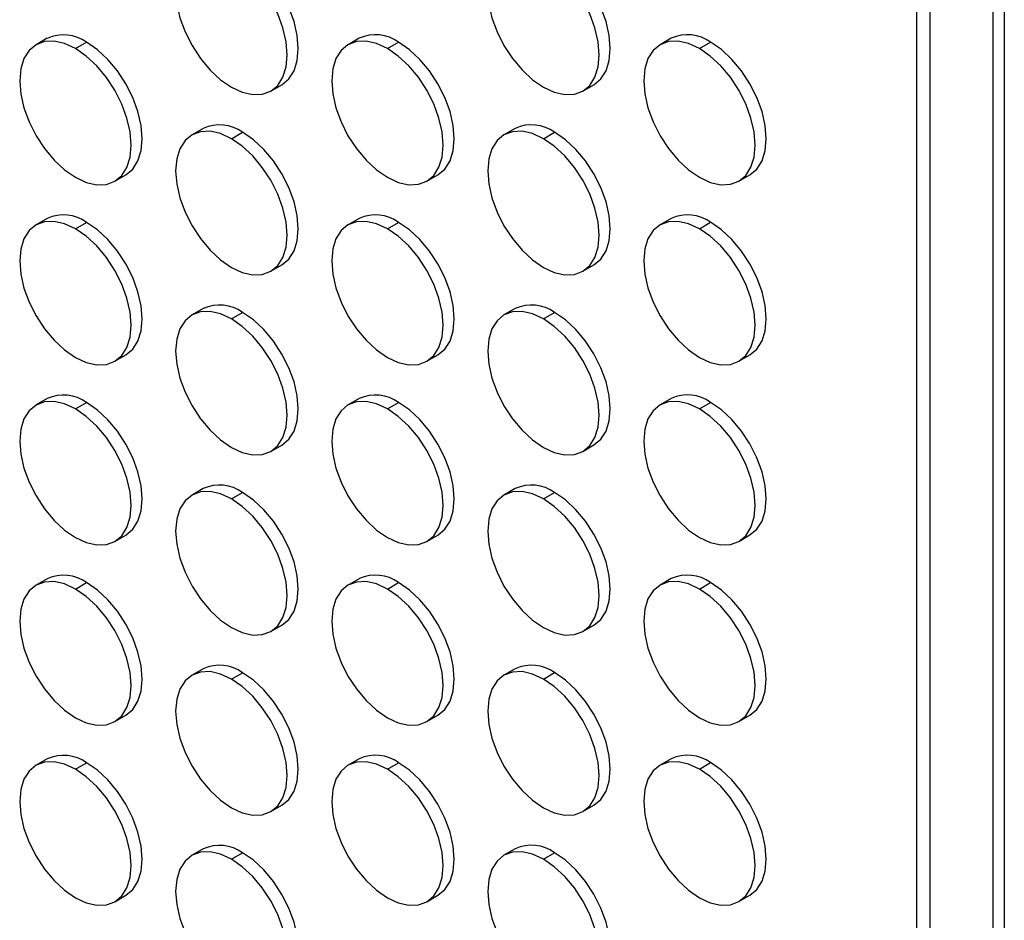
# Model space of a CAD drawing. Header units: millimetres. Extents: x 0 to 2794, y 0 to 2159.
# Tile 36 of 44: x 2543 to 2668, y 1381 to 1495. Entities that reach past the tile are written whole.
import ezdxf

# ---------------------------------------------------------------- set-up
doc = ezdxf.new("R2010")
doc.units = ezdxf.units.MM
doc.header["$LTSCALE"] = 10

msp = doc.modelspace()

# ---------------------------------------------------------------- linework, layer by layer
for p, q in [((2666.94, 890.14), (2666.94, 1653.36)), ((2668.37, 1654.18), (2668.37, 889.88)), ((2658.96, 900.17), (2658.96, 1648.75)), ((2657.25, 901.45), (2657.25, 1647.76)), ((2546.89, 1492.7), (2545.48, 1491.88)), ((2550.48, 1491.39), (2551.89, 1492.2)), ((2586.49, 1492.7), (2585.08, 1491.89)), ((2590.07, 1491.39), (2591.49, 1492.21)), ((2626.09, 1492.71), (2624.67, 1491.89)), ((2629.67, 1491.39), (2631.09, 1492.21)), ((2575.28, 1485.99), (2576.69, 1486.81)), ((2614.87, 1486), (2616.29, 1486.81)), ((2566.69, 1481.27), (2565.28, 1480.45)), ((2606.29, 1481.27), (2604.87, 1480.46)), ((2570.28, 1479.96), (2571.69, 1480.77)), ((2609.87, 1479.96), (2611.29, 1480.78)), ((2555.48, 1474.56), (2556.89, 1475.38)), ((2595.07, 1474.56), (2596.49, 1475.38)), ((2634.67, 1474.57), (2636.09, 1475.38)), ((2546.89, 1469.83), (2545.48, 1469.02)), ((2586.49, 1469.84), (2585.08, 1469.02)), ((2626.09, 1469.84), (2624.67, 1469.03)), ((2550.48, 1468.52), (2551.89, 1469.34)), ((2590.07, 1468.53), (2591.49, 1469.34)), ((2629.67, 1468.53), (2631.09, 1469.35)), ((2575.28, 1463.13), (2576.69, 1463.95)), ((2614.87, 1463.13), (2616.29, 1463.95)), ((2566.69, 1458.4), (2565.28, 1457.59)), ((2606.29, 1458.41), (2604.87, 1457.59)), ((2570.28, 1457.09), (2571.69, 1457.91)), ((2609.87, 1457.1), (2611.29, 1457.91)), ((2555.48, 1451.7), (2556.89, 1452.51)), ((2595.07, 1451.7), (2596.49, 1452.52)), ((2634.67, 1451.7), (2636.09, 1452.52)), ((2546.89, 1446.97), (2545.48, 1446.16)), ((2550.48, 1445.66), (2551.89, 1446.48)), ((2586.49, 1446.98), (2585.08, 1446.16)), ((2590.07, 1445.66), (2591.49, 1446.48)), ((2626.09, 1446.98), (2624.67, 1446.16)), ((2629.67, 1445.67), (2631.09, 1446.48)), ((2575.28, 1440.27), (2576.69, 1441.08)), ((2614.87, 1440.27), (2616.29, 1441.09)), ((2566.69, 1435.54), (2565.28, 1434.73)), ((2570.28, 1434.23), (2571.69, 1435.05)), ((2606.29, 1435.55), (2604.87, 1434.73)), ((2609.87, 1434.23), (2611.29, 1435.05)), ((2555.48, 1428.83), (2556.89, 1429.65)), ((2595.07, 1428.84), (2596.49, 1429.65)), ((2634.67, 1428.84), (2636.09, 1429.66)), ((2546.89, 1424.11), (2545.48, 1423.29)), ((2550.48, 1422.8), (2551.89, 1423.61)), ((2586.49, 1424.11), (2585.08, 1423.3)), ((2590.07, 1422.8), (2591.49, 1423.62)), ((2626.09, 1424.12), (2624.67, 1423.3)), ((2629.67, 1422.8), (2631.09, 1423.62)), ((2575.28, 1417.4), (2576.69, 1418.22)), ((2614.87, 1417.41), (2616.29, 1418.22)), ((2566.69, 1412.68), (2565.28, 1411.86)), ((2570.28, 1411.37), (2571.69, 1412.18)), ((2606.29, 1412.68), (2604.87, 1411.87)), ((2609.87, 1411.37), (2611.29, 1412.19)), ((2555.48, 1405.97), (2556.89, 1406.79)), ((2595.07, 1405.97), (2596.49, 1406.79)), ((2634.67, 1405.98), (2636.09, 1406.79)), ((2546.89, 1401.25), (2545.48, 1400.43)), ((2586.49, 1401.25), (2585.08, 1400.43)), ((2626.09, 1401.25), (2624.67, 1400.44)), ((2550.48, 1399.93), (2551.89, 1400.75)), ((2590.07, 1399.94), (2591.49, 1400.75)), ((2629.67, 1399.94), (2631.09, 1400.76)), ((2575.28, 1394.54), (2576.69, 1395.36)), ((2614.87, 1394.55), (2616.29, 1395.36)), ((2566.69, 1389.82), (2565.28, 1389)), ((2606.29, 1389.82), (2604.87, 1389)), ((2570.28, 1388.5), (2571.69, 1389.32)), ((2609.87, 1388.51), (2611.29, 1389.32)), ((2555.48, 1383.11), (2556.89, 1383.92)), ((2595.07, 1383.11), (2596.49, 1383.93)), ((2634.67, 1383.12), (2636.09, 1383.93))]:
    msp.add_line(p, q)
at = {"flags": 128}
for points in [[(2570.28, 1502.82), (2568.9, 1503.46), (2567.57, 1503.76), (2566.35, 1503.71), (2565.28, 1503.31), (2564.4, 1502.58), (2563.74, 1501.55), (2563.34, 1500.25), (2563.2, 1498.74), (2563.34, 1497.06), (2563.74, 1495.3), (2564.4, 1493.51), (2565.28, 1491.77), (2566.35, 1490.13), (2567.57, 1488.67), (2568.9, 1487.44), (2570.28, 1486.49)], [(2576.69, 1486.81), (2576.69, 1486.81), (2577.57, 1487.54), (2578.22, 1488.57), (2578.63, 1489.87), (2578.76, 1491.39), (2578.63, 1493.06), (2578.22, 1494.82), (2577.57, 1496.61), (2576.69, 1498.36), (2575.62, 1499.99), (2574.4, 1501.45), (2573.07, 1502.68), (2571.69, 1503.64)], [(2609.87, 1502.82), (2608.49, 1503.46), (2607.17, 1503.76), (2605.95, 1503.72), (2604.87, 1503.32), (2603.99, 1502.59), (2603.34, 1501.55), (2602.94, 1500.25), (2602.8, 1498.74), (2602.94, 1497.07), (2603.34, 1495.3), (2603.99, 1493.52), (2604.87, 1491.77), (2605.95, 1490.14), (2607.17, 1488.68), (2608.49, 1487.45), (2609.87, 1486.49)], [(2616.29, 1486.81), (2616.29, 1486.81), (2617.17, 1487.54), (2617.82, 1488.58), (2618.22, 1489.88), (2618.36, 1491.39), (2618.22, 1493.06), (2617.82, 1494.83), (2617.17, 1496.62), (2616.29, 1498.36), (2615.22, 1500), (2613.99, 1501.46), (2612.67, 1502.69), (2611.29, 1503.64)], [(2570.28, 1486.49), (2571.66, 1485.85), (2572.98, 1485.55), (2574.2, 1485.6), (2575.28, 1485.99), (2576.16, 1486.72), (2576.81, 1487.76), (2577.21, 1489.06), (2577.35, 1490.57), (2577.21, 1492.24), (2576.81, 1494.01), (2576.16, 1495.8), (2575.28, 1497.54), (2574.2, 1499.18), (2572.98, 1500.64), (2571.66, 1501.87), (2570.28, 1502.82)], [(2609.87, 1486.49), (2611.25, 1485.85), (2612.58, 1485.55), (2613.8, 1485.6), (2614.87, 1486), (2615.75, 1486.73), (2616.41, 1487.76), (2616.81, 1489.06), (2616.94, 1490.58), (2616.81, 1492.25), (2616.41, 1494.01), (2615.75, 1495.8), (2614.87, 1497.55), (2613.8, 1499.18), (2612.58, 1500.64), (2611.25, 1501.87), (2609.87, 1502.82)], [(2550.48, 1491.39), (2549.1, 1492.03), (2547.77, 1492.33), (2546.55, 1492.28), (2545.48, 1491.88), (2544.6, 1491.15), (2543.94, 1490.12), (2543.54, 1488.82), (2543.41, 1487.3), (2543.54, 1485.63), (2543.94, 1483.87), (2544.6, 1482.08), (2545.48, 1480.33), (2546.55, 1478.7), (2547.77, 1477.24), (2549.1, 1476.01), (2550.48, 1475.06)], [(2556.89, 1475.38), (2556.89, 1475.38), (2557.77, 1476.11), (2558.42, 1477.14), (2558.83, 1478.44), (2558.96, 1479.96), (2558.83, 1481.63), (2558.42, 1483.39), (2557.77, 1485.18), (2556.89, 1486.92), (2555.82, 1488.56), (2554.6, 1490.02), (2553.27, 1491.25), (2551.89, 1492.2)], [(2590.07, 1491.39), (2588.7, 1492.03), (2587.37, 1492.33), (2586.15, 1492.28), (2585.07, 1491.88), (2584.2, 1491.16), (2583.54, 1490.12), (2583.14, 1488.82), (2583, 1487.31), (2583.14, 1485.64), (2583.54, 1483.87), (2584.2, 1482.08), (2585.07, 1480.34), (2586.15, 1478.7), (2587.37, 1477.24), (2588.7, 1476.01), (2590.07, 1475.06)], [(2596.49, 1475.38), (2596.49, 1475.38), (2597.37, 1476.11), (2598.02, 1477.14), (2598.42, 1478.44), (2598.56, 1479.96), (2598.42, 1481.63), (2598.02, 1483.39), (2597.37, 1485.18), (2596.49, 1486.93), (2595.42, 1488.56), (2594.2, 1490.02), (2592.87, 1491.25), (2591.49, 1492.21)], [(2629.67, 1491.39), (2628.29, 1492.03), (2626.97, 1492.33), (2625.74, 1492.29), (2624.67, 1491.89), (2623.79, 1491.16), (2623.14, 1490.12), (2622.74, 1488.82), (2622.6, 1487.31), (2622.74, 1485.64), (2623.14, 1483.87), (2623.79, 1482.09), (2624.67, 1480.34), (2625.74, 1478.71), (2626.97, 1477.25), (2628.29, 1476.02), (2629.67, 1475.06)], [(2636.09, 1475.38), (2636.09, 1475.38), (2636.97, 1476.11), (2637.62, 1477.15), (2638.02, 1478.45), (2638.16, 1479.96), (2638.02, 1481.63), (2637.62, 1483.4), (2636.97, 1485.19), (2636.09, 1486.93), (2635.02, 1488.57), (2633.79, 1490.03), (2632.47, 1491.26), (2631.09, 1492.21)], [(2550.48, 1475.06), (2551.86, 1474.42), (2553.18, 1474.11), (2554.41, 1474.16), (2555.48, 1474.56), (2556.36, 1475.29), (2557.01, 1476.32), (2557.41, 1477.62), (2557.55, 1479.14), (2557.41, 1480.81), (2557.01, 1482.57), (2556.36, 1484.36), (2555.48, 1486.11), (2554.41, 1487.74), (2553.18, 1489.2), (2551.86, 1490.43), (2550.48, 1491.39)], [(2590.07, 1475.06), (2591.45, 1474.42), (2592.78, 1474.12), (2594, 1474.17), (2595.07, 1474.56), (2595.95, 1475.29), (2596.61, 1476.33), (2597.01, 1477.63), (2597.15, 1479.14), (2597.01, 1480.81), (2596.61, 1482.58), (2595.95, 1484.37), (2595.07, 1486.11), (2594, 1487.75), (2592.78, 1489.21), (2591.45, 1490.44), (2590.07, 1491.39)], [(2629.67, 1475.06), (2631.05, 1474.42), (2632.38, 1474.12), (2633.6, 1474.17), (2634.67, 1474.57), (2635.55, 1475.3), (2636.21, 1476.33), (2636.61, 1477.63), (2636.74, 1479.15), (2636.61, 1480.82), (2636.21, 1482.58), (2635.55, 1484.37), (2634.67, 1486.12), (2633.6, 1487.75), (2632.38, 1489.21), (2631.05, 1490.44), (2629.67, 1491.39)], [(2570.28, 1479.96), (2568.9, 1480.6), (2567.57, 1480.9), (2566.35, 1480.85), (2565.28, 1480.45), (2564.4, 1479.72), (2563.74, 1478.69), (2563.34, 1477.39), (2563.2, 1475.87), (2563.34, 1474.2), (2563.74, 1472.44), (2564.4, 1470.65), (2565.28, 1468.9), (2566.35, 1467.27), (2567.57, 1465.81), (2568.9, 1464.58), (2570.28, 1463.63)], [(2609.87, 1479.96), (2608.49, 1480.6), (2607.17, 1480.9), (2605.95, 1480.85), (2604.87, 1480.46), (2603.99, 1479.73), (2603.34, 1478.69), (2602.94, 1477.39), (2602.8, 1475.88), (2602.94, 1474.21), (2603.34, 1472.44), (2603.99, 1470.65), (2604.87, 1468.91), (2605.95, 1467.27), (2607.17, 1465.81), (2608.49, 1464.58), (2609.87, 1463.63)], [(2570.28, 1463.63), (2571.66, 1462.99), (2572.98, 1462.69), (2574.2, 1462.73), (2575.28, 1463.13), (2576.16, 1463.86), (2576.81, 1464.9), (2577.21, 1466.19), (2577.35, 1467.71), (2577.21, 1469.38), (2576.81, 1471.14), (2576.16, 1472.93), (2575.28, 1474.68), (2574.2, 1476.31), (2572.98, 1477.77), (2571.66, 1479), (2570.28, 1479.96)], [(2576.69, 1463.95), (2576.69, 1463.95), (2577.57, 1464.68), (2578.22, 1465.71), (2578.63, 1467.01), (2578.76, 1468.53), (2578.63, 1470.2), (2578.22, 1471.96), (2577.57, 1473.75), (2576.69, 1475.49), (2575.62, 1477.13), (2574.4, 1478.59), (2573.07, 1479.82), (2571.69, 1480.77)], [(2609.87, 1463.63), (2611.25, 1462.99), (2612.58, 1462.69), (2613.8, 1462.74), (2614.87, 1463.13), (2615.75, 1463.86), (2616.41, 1464.9), (2616.81, 1466.2), (2616.94, 1467.71), (2616.81, 1469.38), (2616.41, 1471.15), (2615.75, 1472.94), (2614.87, 1474.68), (2613.8, 1476.32), (2612.58, 1477.78), (2611.25, 1479.01), (2609.87, 1479.96)], [(2616.29, 1463.95), (2616.29, 1463.95), (2617.17, 1464.68), (2617.82, 1465.72), (2618.22, 1467.01), (2618.36, 1468.53), (2618.22, 1470.2), (2617.82, 1471.96), (2617.17, 1473.75), (2616.29, 1475.5), (2615.22, 1477.13), (2613.99, 1478.59), (2612.67, 1479.82), (2611.29, 1480.78)], [(2550.48, 1468.52), (2549.1, 1469.16), (2547.77, 1469.46), (2546.55, 1469.41), (2545.48, 1469.02), (2544.6, 1468.29), (2543.94, 1467.25), (2543.54, 1465.95), (2543.41, 1464.44), (2543.54, 1462.77), (2543.94, 1461), (2544.6, 1459.22), (2545.48, 1457.47), (2546.55, 1455.84), (2547.77, 1454.38), (2549.1, 1453.15), (2550.48, 1452.19)], [(2550.48, 1452.19), (2551.86, 1451.55), (2553.18, 1451.25), (2554.41, 1451.3), (2555.48, 1451.7), (2556.36, 1452.43), (2557.01, 1453.46), (2557.41, 1454.76), (2557.55, 1456.28), (2557.41, 1457.95), (2557.01, 1459.71), (2556.36, 1461.5), (2555.48, 1463.25), (2554.41, 1464.88), (2553.18, 1466.34), (2551.86, 1467.57), (2550.48, 1468.52)], [(2556.89, 1452.51), (2556.89, 1452.51), (2557.77, 1453.24), (2558.42, 1454.28), (2558.83, 1455.58), (2558.96, 1457.09), (2558.83, 1458.76), (2558.42, 1460.53), (2557.77, 1462.32), (2556.89, 1464.06), (2555.82, 1465.7), (2554.6, 1467.16), (2553.27, 1468.39), (2551.89, 1469.34)], [(2590.07, 1468.53), (2588.7, 1469.17), (2587.37, 1469.47), (2586.15, 1469.42), (2585.07, 1469.02), (2584.2, 1468.29), (2583.54, 1467.26), (2583.14, 1465.96), (2583, 1464.44), (2583.14, 1462.77), (2583.54, 1461.01), (2584.2, 1459.22), (2585.07, 1457.47), (2586.15, 1455.84), (2587.37, 1454.38), (2588.7, 1453.15), (2590.07, 1452.2)], [(2590.07, 1452.2), (2591.45, 1451.56), (2592.78, 1451.26), (2594, 1451.3), (2595.07, 1451.7), (2595.95, 1452.43), (2596.61, 1453.47), (2597.01, 1454.76), (2597.15, 1456.28), (2597.01, 1457.95), (2596.61, 1459.71), (2595.95, 1461.5), (2595.07, 1463.25), (2594, 1464.88), (2592.78, 1466.34), (2591.45, 1467.57), (2590.07, 1468.53)], [(2596.49, 1452.52), (2596.49, 1452.52), (2597.37, 1453.25), (2598.02, 1454.28), (2598.42, 1455.58), (2598.56, 1457.1), (2598.42, 1458.77), (2598.02, 1460.53), (2597.37, 1462.32), (2596.49, 1464.07), (2595.42, 1465.7), (2594.2, 1467.16), (2592.87, 1468.39), (2591.49, 1469.34)], [(2629.67, 1468.53), (2628.29, 1469.17), (2626.97, 1469.47), (2625.74, 1469.42), (2624.67, 1469.03), (2623.79, 1468.3), (2623.14, 1467.26), (2622.74, 1465.96), (2622.6, 1464.45), (2622.74, 1462.78), (2623.14, 1461.01), (2623.79, 1459.22), (2624.67, 1457.48), (2625.74, 1455.84), (2626.97, 1454.38), (2628.29, 1453.15), (2629.67, 1452.2)], [(2629.67, 1452.2), (2631.05, 1451.56), (2632.38, 1451.26), (2633.6, 1451.31), (2634.67, 1451.7), (2635.55, 1452.43), (2636.21, 1453.47), (2636.61, 1454.77), (2636.74, 1456.28), (2636.61, 1457.95), (2636.21, 1459.72), (2635.55, 1461.51), (2634.67, 1463.25), (2633.6, 1464.89), (2632.38, 1466.35), (2631.05, 1467.58), (2629.67, 1468.53)], [(2636.09, 1452.52), (2636.09, 1452.52), (2636.97, 1453.25), (2637.62, 1454.29), (2638.02, 1455.59), (2638.16, 1457.1), (2638.02, 1458.77), (2637.62, 1460.54), (2636.97, 1462.32), (2636.09, 1464.07), (2635.02, 1465.7), (2633.79, 1467.16), (2632.47, 1468.39), (2631.09, 1469.35)], [(2570.28, 1457.09), (2568.9, 1457.73), (2567.57, 1458.03), (2566.35, 1457.99), (2565.28, 1457.59), (2564.4, 1456.86), (2563.74, 1455.82), (2563.34, 1454.52), (2563.2, 1453.01), (2563.34, 1451.34), (2563.74, 1449.57), (2564.4, 1447.79), (2565.28, 1446.04), (2566.35, 1444.41), (2567.57, 1442.95), (2568.9, 1441.72), (2570.28, 1440.76)], [(2570.28, 1440.76), (2571.66, 1440.12), (2572.98, 1439.82), (2574.2, 1439.87), (2575.28, 1440.27), (2576.16, 1441), (2576.81, 1442.03), (2577.21, 1443.33), (2577.35, 1444.85), (2577.21, 1446.52), (2576.81, 1448.28), (2576.16, 1450.07), (2575.28, 1451.82), (2574.2, 1453.45), (2572.98, 1454.91), (2571.66, 1456.14), (2570.28, 1457.09)], [(2576.69, 1441.08), (2576.69, 1441.08), (2577.57, 1441.81), (2578.22, 1442.85), (2578.63, 1444.15), (2578.76, 1445.66), (2578.63, 1447.33), (2578.22, 1449.1), (2577.57, 1450.89), (2576.69, 1452.63), (2575.62, 1454.27), (2574.4, 1455.73), (2573.07, 1456.96), (2571.69, 1457.91)], [(2609.87, 1457.1), (2608.49, 1457.74), (2607.17, 1458.04), (2605.95, 1457.99), (2604.87, 1457.59), (2603.99, 1456.86), (2603.34, 1455.83), (2602.94, 1454.53), (2602.8, 1453.01), (2602.94, 1451.34), (2603.34, 1449.58), (2603.99, 1447.79), (2604.87, 1446.04), (2605.95, 1444.41), (2607.17, 1442.95), (2608.49, 1441.72), (2609.87, 1440.77)], [(2609.87, 1440.77), (2611.25, 1440.13), (2612.58, 1439.83), (2613.8, 1439.87), (2614.87, 1440.27), (2615.75, 1441), (2616.41, 1442.04), (2616.81, 1443.34), (2616.94, 1444.85), (2616.81, 1446.52), (2616.41, 1448.29), (2615.75, 1450.07), (2614.87, 1451.82), (2613.8, 1453.45), (2612.58, 1454.91), (2611.25, 1456.14), (2609.87, 1457.1)], [(2616.29, 1441.09), (2616.29, 1441.09), (2617.17, 1441.82), (2617.82, 1442.85), (2618.22, 1444.15), (2618.36, 1445.67), (2618.22, 1447.34), (2617.82, 1449.1), (2617.17, 1450.89), (2616.29, 1452.64), (2615.22, 1454.27), (2613.99, 1455.73), (2612.67, 1456.96), (2611.29, 1457.91)], [(2550.48, 1445.66), (2549.1, 1446.3), (2547.77, 1446.6), (2546.55, 1446.55), (2545.48, 1446.15), (2544.6, 1445.43), (2543.94, 1444.39), (2543.54, 1443.09), (2543.41, 1441.58), (2543.54, 1439.91), (2543.94, 1438.14), (2544.6, 1436.35), (2545.48, 1434.61), (2546.55, 1432.97), (2547.77, 1431.51), (2549.1, 1430.28), (2550.48, 1429.33)], [(2556.89, 1429.65), (2556.89, 1429.65), (2557.77, 1430.38), (2558.42, 1431.41), (2558.83, 1432.71), (2558.96, 1434.23), (2558.83, 1435.9), (2558.42, 1437.66), (2557.77, 1439.45), (2556.89, 1441.2), (2555.82, 1442.83), (2554.6, 1444.29), (2553.27, 1445.52), (2551.89, 1446.48)], [(2590.07, 1445.66), (2588.7, 1446.3), (2587.37, 1446.6), (2586.15, 1446.56), (2585.07, 1446.16), (2584.2, 1445.43), (2583.54, 1444.39), (2583.14, 1443.09), (2583, 1441.58), (2583.14, 1439.91), (2583.54, 1438.14), (2584.2, 1436.36), (2585.07, 1434.61), (2586.15, 1432.98), (2587.37, 1431.52), (2588.7, 1430.29), (2590.07, 1429.33)], [(2596.49, 1429.65), (2596.49, 1429.65), (2597.37, 1430.38), (2598.02, 1431.42), (2598.42, 1432.72), (2598.56, 1434.23), (2598.42, 1435.9), (2598.02, 1437.67), (2597.37, 1439.46), (2596.49, 1441.2), (2595.42, 1442.84), (2594.2, 1444.3), (2592.87, 1445.53), (2591.49, 1446.48)], [(2629.67, 1445.67), (2628.29, 1446.31), (2626.97, 1446.61), (2625.74, 1446.56), (2624.67, 1446.16), (2623.79, 1445.43), (2623.14, 1444.4), (2622.74, 1443.1), (2622.6, 1441.58), (2622.74, 1439.91), (2623.14, 1438.15), (2623.79, 1436.36), (2624.67, 1434.61), (2625.74, 1432.98), (2626.97, 1431.52), (2628.29, 1430.29), (2629.67, 1429.34)], [(2636.09, 1429.66), (2636.09, 1429.66), (2636.97, 1430.39), (2637.62, 1431.42), (2638.02, 1432.72), (2638.16, 1434.24), (2638.02, 1435.91), (2637.62, 1437.67), (2636.97, 1439.46), (2636.09, 1441.21), (2635.02, 1442.84), (2633.79, 1444.3), (2632.47, 1445.53), (2631.09, 1446.48)], [(2550.48, 1429.33), (2551.86, 1428.69), (2553.18, 1428.39), (2554.41, 1428.44), (2555.48, 1428.83), (2556.36, 1429.56), (2557.01, 1430.6), (2557.41, 1431.9), (2557.55, 1433.41), (2557.41, 1435.08), (2557.01, 1436.85), (2556.36, 1438.64), (2555.48, 1440.38), (2554.41, 1442.02), (2553.18, 1443.48), (2551.86, 1444.71), (2550.48, 1445.66)], [(2590.07, 1429.33), (2591.45, 1428.69), (2592.78, 1428.39), (2594, 1428.44), (2595.07, 1428.84), (2595.95, 1429.57), (2596.61, 1430.6), (2597.01, 1431.9), (2597.15, 1433.42), (2597.01, 1435.09), (2596.61, 1436.85), (2595.95, 1438.64), (2595.07, 1440.39), (2594, 1442.02), (2592.78, 1443.48), (2591.45, 1444.71), (2590.07, 1445.66)], [(2629.67, 1429.34), (2631.05, 1428.7), (2632.38, 1428.4), (2633.6, 1428.44), (2634.67, 1428.84), (2635.55, 1429.57), (2636.21, 1430.61), (2636.61, 1431.91), (2636.74, 1433.42), (2636.61, 1435.09), (2636.21, 1436.86), (2635.55, 1438.64), (2634.67, 1440.39), (2633.6, 1442.02), (2632.38, 1443.48), (2631.05, 1444.71), (2629.67, 1445.67)], [(2570.28, 1434.23), (2568.9, 1434.87), (2567.57, 1435.17), (2566.35, 1435.12), (2565.28, 1434.73), (2564.4, 1434), (2563.74, 1432.96), (2563.34, 1431.66), (2563.2, 1430.15), (2563.34, 1428.48), (2563.74, 1426.71), (2564.4, 1424.92), (2565.28, 1423.18), (2566.35, 1421.54), (2567.57, 1420.08), (2568.9, 1418.85), (2570.28, 1417.9)], [(2576.69, 1418.22), (2576.69, 1418.22), (2577.57, 1418.95), (2578.22, 1419.99), (2578.63, 1421.28), (2578.76, 1422.8), (2578.63, 1424.47), (2578.22, 1426.23), (2577.57, 1428.02), (2576.69, 1429.77), (2575.62, 1431.4), (2574.4, 1432.86), (2573.07, 1434.09), (2571.69, 1435.05)], [(2609.87, 1434.23), (2608.49, 1434.87), (2607.17, 1435.17), (2605.95, 1435.13), (2604.87, 1434.73), (2603.99, 1434), (2603.34, 1432.96), (2602.94, 1431.67), (2602.8, 1430.15), (2602.94, 1428.48), (2603.34, 1426.72), (2603.99, 1424.93), (2604.87, 1423.18), (2605.95, 1421.55), (2607.17, 1420.09), (2608.49, 1418.86), (2609.87, 1417.9)], [(2616.29, 1418.22), (2616.29, 1418.22), (2617.17, 1418.95), (2617.82, 1419.99), (2618.22, 1421.29), (2618.36, 1422.8), (2618.22, 1424.47), (2617.82, 1426.24), (2617.17, 1428.03), (2616.29, 1429.77), (2615.22, 1431.41), (2613.99, 1432.87), (2612.67, 1434.1), (2611.29, 1435.05)], [(2570.28, 1417.9), (2571.66, 1417.26), (2572.98, 1416.96), (2574.2, 1417.01), (2575.28, 1417.4), (2576.16, 1418.13), (2576.81, 1419.17), (2577.21, 1420.47), (2577.35, 1421.98), (2577.21, 1423.65), (2576.81, 1425.42), (2576.16, 1427.21), (2575.28, 1428.95), (2574.2, 1430.59), (2572.98, 1432.05), (2571.66, 1433.28), (2570.28, 1434.23)], [(2609.87, 1417.9), (2611.25, 1417.26), (2612.58, 1416.96), (2613.8, 1417.01), (2614.87, 1417.41), (2615.75, 1418.14), (2616.41, 1419.17), (2616.81, 1420.47), (2616.94, 1421.99), (2616.81, 1423.66), (2616.41, 1425.42), (2615.75, 1427.21), (2614.87, 1428.96), (2613.8, 1430.59), (2612.58, 1432.05), (2611.25, 1433.28), (2609.87, 1434.23)], [(2550.48, 1422.8), (2549.1, 1423.44), (2547.77, 1423.74), (2546.55, 1423.69), (2545.48, 1423.29), (2544.6, 1422.56), (2543.94, 1421.53), (2543.54, 1420.23), (2543.41, 1418.71), (2543.54, 1417.04), (2543.94, 1415.28), (2544.6, 1413.49), (2545.48, 1411.74), (2546.55, 1410.11), (2547.77, 1408.65), (2549.1, 1407.42), (2550.48, 1406.47)], [(2556.89, 1406.79), (2556.89, 1406.79), (2557.77, 1407.52), (2558.42, 1408.55), (2558.83, 1409.85), (2558.96, 1411.37), (2558.83, 1413.04), (2558.42, 1414.8), (2557.77, 1416.59), (2556.89, 1418.34), (2555.82, 1419.97), (2554.6, 1421.43), (2553.27, 1422.66), (2551.89, 1423.61)], [(2590.07, 1422.8), (2588.7, 1423.44), (2587.37, 1423.74), (2586.15, 1423.69), (2585.07, 1423.3), (2584.2, 1422.57), (2583.54, 1421.53), (2583.14, 1420.23), (2583, 1418.72), (2583.14, 1417.05), (2583.54, 1415.28), (2584.2, 1413.49), (2585.07, 1411.75), (2586.15, 1410.11), (2587.37, 1408.65), (2588.7, 1407.42), (2590.07, 1406.47)], [(2596.49, 1406.79), (2596.49, 1406.79), (2597.37, 1407.52), (2598.02, 1408.56), (2598.42, 1409.86), (2598.56, 1411.37), (2598.42, 1413.04), (2598.02, 1414.81), (2597.37, 1416.59), (2596.49, 1418.34), (2595.42, 1419.97), (2594.2, 1421.43), (2592.87, 1422.66), (2591.49, 1423.62)], [(2629.67, 1422.8), (2628.29, 1423.44), (2626.97, 1423.74), (2625.74, 1423.7), (2624.67, 1423.3), (2623.79, 1422.57), (2623.14, 1421.54), (2622.74, 1420.24), (2622.6, 1418.72), (2622.74, 1417.05), (2623.14, 1415.29), (2623.79, 1413.5), (2624.67, 1411.75), (2625.74, 1410.12), (2626.97, 1408.66), (2628.29, 1407.43), (2629.67, 1406.47)], [(2636.09, 1406.79), (2636.09, 1406.8), (2636.97, 1407.52), (2637.62, 1408.56), (2638.02, 1409.86), (2638.16, 1411.37), (2638.02, 1413.04), (2637.62, 1414.81), (2636.97, 1416.6), (2636.09, 1418.34), (2635.02, 1419.98), (2633.79, 1421.44), (2632.47, 1422.67), (2631.09, 1423.62)], [(2550.48, 1406.47), (2551.86, 1405.83), (2553.18, 1405.53), (2554.41, 1405.57), (2555.48, 1405.97), (2556.36, 1406.7), (2557.01, 1407.74), (2557.41, 1409.03), (2557.55, 1410.55), (2557.41, 1412.22), (2557.01, 1413.98), (2556.36, 1415.77), (2555.48, 1417.52), (2554.41, 1419.15), (2553.18, 1420.61), (2551.86, 1421.84), (2550.48, 1422.8)], [(2590.07, 1406.47), (2591.45, 1405.83), (2592.78, 1405.53), (2594, 1405.58), (2595.07, 1405.97), (2595.95, 1406.7), (2596.61, 1407.74), (2597.01, 1409.04), (2597.15, 1410.55), (2597.01, 1412.22), (2596.61, 1413.99), (2595.95, 1415.78), (2595.07, 1417.52), (2594, 1419.16), (2592.78, 1420.62), (2591.45, 1421.85), (2590.07, 1422.8)], [(2629.67, 1406.47), (2631.05, 1405.83), (2632.38, 1405.53), (2633.6, 1405.58), (2634.67, 1405.98), (2635.55, 1406.71), (2636.21, 1407.74), (2636.61, 1409.04), (2636.74, 1410.56), (2636.61, 1412.23), (2636.21, 1413.99), (2635.55, 1415.78), (2634.67, 1417.53), (2633.6, 1419.16), (2632.38, 1420.62), (2631.05, 1421.85), (2629.67, 1422.8)], [(2570.28, 1411.37), (2568.9, 1412.01), (2567.57, 1412.31), (2566.35, 1412.26), (2565.28, 1411.86), (2564.4, 1411.13), (2563.74, 1410.1), (2563.34, 1408.8), (2563.2, 1407.28), (2563.34, 1405.61), (2563.74, 1403.85), (2564.4, 1402.06), (2565.28, 1400.31), (2566.35, 1398.68), (2567.57, 1397.22), (2568.9, 1395.99), (2570.28, 1395.04)], [(2576.69, 1395.36), (2576.69, 1395.36), (2577.57, 1396.09), (2578.22, 1397.12), (2578.63, 1398.42), (2578.76, 1399.94), (2578.63, 1401.61), (2578.22, 1403.37), (2577.57, 1405.16), (2576.69, 1406.91), (2575.62, 1408.54), (2574.4, 1410), (2573.07, 1411.23), (2571.69, 1412.18)], [(2609.87, 1411.37), (2608.49, 1412.01), (2607.17, 1412.31), (2605.95, 1412.26), (2604.87, 1411.87), (2603.99, 1411.14), (2603.34, 1410.1), (2602.94, 1408.8), (2602.8, 1407.29), (2602.94, 1405.62), (2603.34, 1403.85), (2603.99, 1402.06), (2604.87, 1400.32), (2605.95, 1398.68), (2607.17, 1397.22), (2608.49, 1395.99), (2609.87, 1395.04)], [(2616.29, 1395.36), (2616.29, 1395.36), (2617.17, 1396.09), (2617.82, 1397.13), (2618.22, 1398.43), (2618.36, 1399.94), (2618.22, 1401.61), (2617.82, 1403.38), (2617.17, 1405.16), (2616.29, 1406.91), (2615.22, 1408.54), (2613.99, 1410), (2612.67, 1411.23), (2611.29, 1412.19)], [(2570.28, 1395.04), (2571.66, 1394.4), (2572.98, 1394.1), (2574.2, 1394.14), (2575.28, 1394.54), (2576.16, 1395.27), (2576.81, 1396.31), (2577.21, 1397.61), (2577.35, 1399.12), (2577.21, 1400.79), (2576.81, 1402.56), (2576.16, 1404.34), (2575.28, 1406.09), (2574.2, 1407.72), (2572.98, 1409.18), (2571.66, 1410.41), (2570.28, 1411.37)], [(2609.87, 1395.04), (2611.25, 1394.4), (2612.58, 1394.1), (2613.8, 1394.15), (2614.87, 1394.55), (2615.75, 1395.27), (2616.41, 1396.31), (2616.81, 1397.61), (2616.94, 1399.12), (2616.81, 1400.79), (2616.41, 1402.56), (2615.75, 1404.35), (2614.87, 1406.09), (2613.8, 1407.73), (2612.58, 1409.19), (2611.25, 1410.42), (2609.87, 1411.37)], [(2550.48, 1399.93), (2549.1, 1400.57), (2547.77, 1400.87), (2546.55, 1400.83), (2545.48, 1400.43), (2544.6, 1399.7), (2543.94, 1398.66), (2543.54, 1397.36), (2543.41, 1395.85), (2543.54, 1394.18), (2543.94, 1392.41), (2544.6, 1390.63), (2545.48, 1388.88), (2546.55, 1387.25), (2547.77, 1385.79), (2549.1, 1384.56), (2550.48, 1383.6)], [(2590.07, 1399.94), (2588.7, 1400.58), (2587.37, 1400.88), (2586.15, 1400.83), (2585.07, 1400.43), (2584.2, 1399.7), (2583.54, 1398.67), (2583.14, 1397.37), (2583, 1395.85), (2583.14, 1394.18), (2583.54, 1392.42), (2584.2, 1390.63), (2585.07, 1388.88), (2586.15, 1387.25), (2587.37, 1385.79), (2588.7, 1384.56), (2590.07, 1383.61)], [(2629.67, 1399.94), (2628.29, 1400.58), (2626.97, 1400.88), (2625.74, 1400.83), (2624.67, 1400.44), (2623.79, 1399.71), (2623.14, 1398.67), (2622.74, 1397.37), (2622.6, 1395.86), (2622.74, 1394.19), (2623.14, 1392.42), (2623.79, 1390.63), (2624.67, 1388.89), (2625.74, 1387.25), (2626.97, 1385.79), (2628.29, 1384.56), (2629.67, 1383.61)], [(2550.48, 1383.6), (2551.86, 1382.96), (2553.18, 1382.66), (2554.41, 1382.71), (2555.48, 1383.11), (2556.36, 1383.84), (2557.01, 1384.87), (2557.41, 1386.17), (2557.55, 1387.69), (2557.41, 1389.36), (2557.01, 1391.12), (2556.36, 1392.91), (2555.48, 1394.66), (2554.41, 1396.29), (2553.18, 1397.75), (2551.86, 1398.98), (2550.48, 1399.93)], [(2556.89, 1383.92), (2556.89, 1383.92), (2557.77, 1384.65), (2558.42, 1385.69), (2558.83, 1386.99), (2558.96, 1388.5), (2558.83, 1390.17), (2558.42, 1391.94), (2557.77, 1393.73), (2556.89, 1395.47), (2555.82, 1397.11), (2554.6, 1398.57), (2553.27, 1399.8), (2551.89, 1400.75)], [(2590.07, 1383.61), (2591.45, 1382.97), (2592.78, 1382.67), (2594, 1382.71), (2595.07, 1383.11), (2595.95, 1383.84), (2596.61, 1384.88), (2597.01, 1386.18), (2597.15, 1387.69), (2597.01, 1389.36), (2596.61, 1391.13), (2595.95, 1392.91), (2595.07, 1394.66), (2594, 1396.29), (2592.78, 1397.75), (2591.45, 1398.98), (2590.07, 1399.94)], [(2596.49, 1383.93), (2596.49, 1383.93), (2597.37, 1384.66), (2598.02, 1385.69), (2598.42, 1386.99), (2598.56, 1388.51), (2598.42, 1390.18), (2598.02, 1391.94), (2597.37, 1393.73), (2596.49, 1395.48), (2595.42, 1397.11), (2594.2, 1398.57), (2592.87, 1399.8), (2591.49, 1400.75)], [(2629.67, 1383.61), (2631.05, 1382.97), (2632.38, 1382.67), (2633.6, 1382.72), (2634.67, 1383.12), (2635.55, 1383.85), (2636.21, 1384.88), (2636.61, 1386.18), (2636.74, 1387.69), (2636.61, 1389.37), (2636.21, 1391.13), (2635.55, 1392.92), (2634.67, 1394.66), (2633.6, 1396.3), (2632.38, 1397.76), (2631.05, 1398.99), (2629.67, 1399.94)], [(2636.09, 1383.93), (2636.09, 1383.93), (2636.97, 1384.66), (2637.62, 1385.7), (2638.02, 1387), (2638.16, 1388.51), (2638.02, 1390.18), (2637.62, 1391.95), (2636.97, 1393.73), (2636.09, 1395.48), (2635.02, 1397.11), (2633.79, 1398.57), (2632.47, 1399.8), (2631.09, 1400.76)], [(2570.28, 1388.5), (2568.9, 1389.14), (2567.57, 1389.44), (2566.35, 1389.4), (2565.28, 1389), (2564.4, 1388.27), (2563.74, 1387.23), (2563.34, 1385.94), (2563.2, 1384.42), (2563.34, 1382.75), (2563.74, 1380.99), (2564.4, 1379.2), (2565.28, 1377.45), (2566.35, 1375.82), (2567.57, 1374.36), (2568.9, 1373.13), (2570.28, 1372.17)], [(2570.28, 1372.17), (2571.66, 1371.53), (2572.98, 1371.23), (2574.2, 1371.28), (2575.28, 1371.68), (2576.16, 1372.41), (2576.81, 1373.44), (2577.21, 1374.74), (2577.35, 1376.26), (2577.21, 1377.93), (2576.81, 1379.69), (2576.16, 1381.48), (2575.28, 1383.23), (2574.2, 1384.86), (2572.98, 1386.32), (2571.66, 1387.55), (2570.28, 1388.5)], [(2576.69, 1372.49), (2576.69, 1372.49), (2577.57, 1373.22), (2578.22, 1374.26), (2578.63, 1375.56), (2578.76, 1377.07), (2578.63, 1378.74), (2578.22, 1380.51), (2577.57, 1382.3), (2576.69, 1384.04), (2575.62, 1385.68), (2574.4, 1387.14), (2573.07, 1388.37), (2571.69, 1389.32)], [(2609.87, 1388.51), (2608.49, 1389.15), (2607.17, 1389.45), (2605.95, 1389.4), (2604.87, 1389), (2603.99, 1388.27), (2603.34, 1387.24), (2602.94, 1385.94), (2602.8, 1384.42), (2602.94, 1382.75), (2603.34, 1380.99), (2603.99, 1379.2), (2604.87, 1377.45), (2605.95, 1375.82), (2607.17, 1374.36), (2608.49, 1373.13), (2609.87, 1372.18)], [(2609.87, 1372.18), (2611.25, 1371.54), (2612.58, 1371.24), (2613.8, 1371.29), (2614.87, 1371.68), (2615.75, 1372.41), (2616.41, 1373.45), (2616.81, 1374.75), (2616.94, 1376.26), (2616.81, 1377.93), (2616.41, 1379.7), (2615.75, 1381.48), (2614.87, 1383.23), (2613.8, 1384.86), (2612.58, 1386.32), (2611.25, 1387.55), (2609.87, 1388.51)], [(2616.29, 1372.5), (2616.29, 1372.5), (2617.17, 1373.23), (2617.82, 1374.26), (2618.22, 1375.56), (2618.36, 1377.08), (2618.22, 1378.75), (2617.82, 1380.51), (2617.17, 1382.3), (2616.29, 1384.05), (2615.22, 1385.68), (2613.99, 1387.14), (2612.67, 1388.37), (2611.29, 1389.32)]]:
    msp.add_lwpolyline(points, dxfattribs=at)
for centre in [(2548.96, 1488.11), (2588.56, 1488.12), (2628.16, 1488.12), (2568.76, 1476.68), (2608.36, 1476.69), (2548.96, 1465.25), (2588.56, 1465.25), (2628.16, 1465.26), (2568.76, 1453.82), (2608.36, 1453.82), (2548.96, 1442.39), (2588.56, 1442.39), (2628.16, 1442.4), (2568.76, 1430.96), (2608.36, 1430.96), (2548.96, 1419.52), (2588.56, 1419.53), (2628.16, 1419.53), (2568.76, 1408.09), (2608.36, 1408.1), (2548.96, 1396.66), (2588.56, 1396.67), (2628.16, 1396.67), (2568.76, 1385.23), (2608.36, 1385.24)]:
    msp.add_arc(centre, 5.03, 54.3824, 114.3071)

doc.saveas('drawing.dxf')
